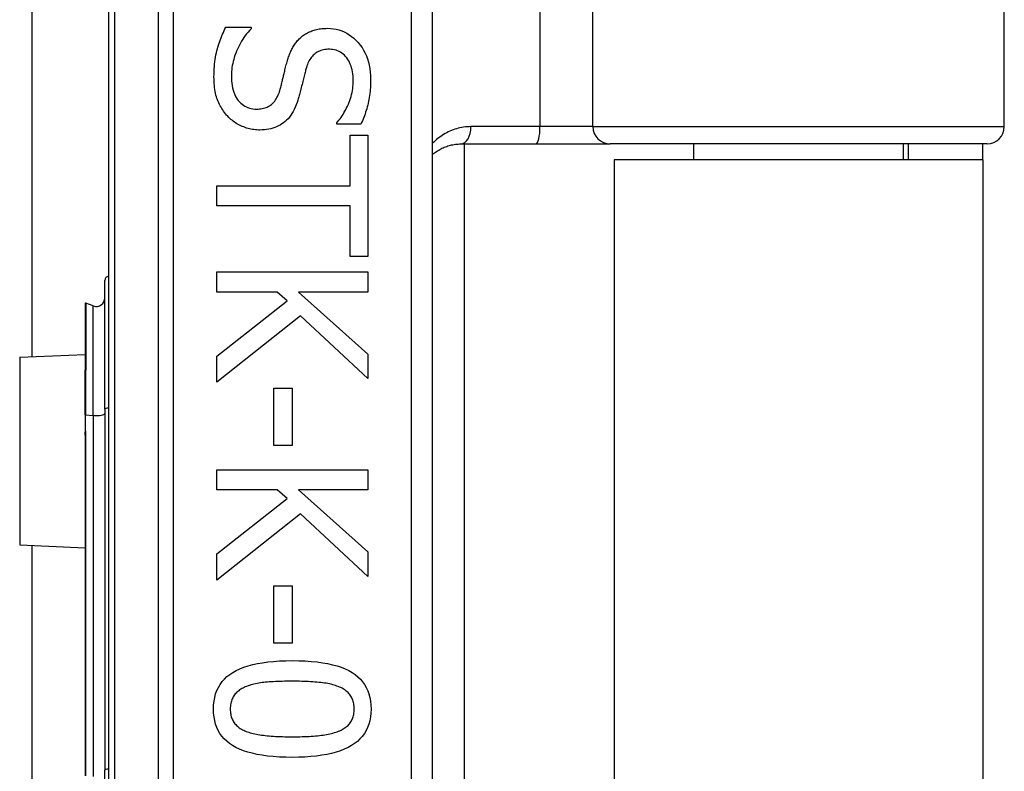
# Model space of a CAD drawing. Header units: inches. Extents: x 6 to 174, y 10 to 93.
# Tile 80 of 127: x 40.58 to 41.477, y 49.935 to 50.62. Entities that reach past the tile are written whole.
import ezdxf

# ---------------------------------------------------------------- set-up
doc = ezdxf.new("R2010")
doc.units = ezdxf.units.IN
doc.header["$MEASUREMENT"] = 0
doc.layers.add('Visible Edges(ANSI)', color=7, linetype='Continuous', lineweight=25)
doc.layers.add('Visible Tangent Edges(ANSI)', color=7, linetype='Continuous', lineweight=25)

msp = doc.modelspace()

# ---------------------------------------------------------------- linework, layer by layer
at = {"layer": 'Visible Edges(ANSI)'}
for p, q in [((40.59131, 50.31319), (40.59131, 66.09277)), ((41.47695, 50.5229), (41.47695, 51.10755)), ((40.66095, 50.81832), (40.66095, 48.93614)), ((40.95622, 49.12723), (40.95622, 50.62723)), ((40.76778, 50.6135), (40.79078, 50.6135)), ((40.79078, 50.6135), (40.79078, 50.61216)), ((40.86895, 50.52517), (40.86895, 50.52651)), ((40.89083, 50.52517), (40.86895, 50.52517)), ((40.88101, 50.51523), (40.89731, 50.51523)), ((40.88101, 50.469), (40.88101, 50.51523)), ((40.89731, 50.51523), (40.89731, 50.40446)), ((40.982, 50.50715), (41.05044, 50.50715)), ((40.98501, 50.50715), (40.98501, 49.24731)), ((41.05044, 50.50715), (41.11794, 50.50715)), ((41.4612, 50.50715), (41.11794, 50.50715)), ((41.19398, 50.50715), (41.19398, 50.49273)), ((41.38492, 50.50715), (41.38492, 50.49273)), ((41.38945, 50.50715), (41.38945, 50.49273)), ((41.45745, 50.49273), (41.45745, 50.50715)), ((41.45745, 50.49273), (41.12145, 50.49273)), ((41.12145, 50.49273), (41.12145, 49.26173)), ((41.45745, 50.49273), (41.45745, 49.26173)), ((40.75951, 50.45069), (40.75951, 50.469)), ((40.75951, 50.469), (40.88101, 50.469)), ((40.88101, 50.45069), (40.75951, 50.45069)), ((40.88101, 50.40446), (40.88101, 50.45069)), ((40.89731, 50.40446), (40.88101, 50.40446)), ((40.75951, 50.3905), (40.89731, 50.3905)), ((40.75951, 50.37219), (40.75951, 50.3905)), ((40.89731, 50.3905), (40.89731, 50.37219)), ((40.6577, 50.26545), (40.6577, 50.38279)), ((40.81456, 50.37219), (40.75951, 50.37219)), ((40.82361, 50.36415), (40.81456, 50.37219)), ((40.83399, 50.37219), (40.89731, 50.31569)), ((40.89731, 50.37219), (40.83399, 50.37219)), ((40.63978, 50.36164), (40.63978, 50.30095)), ((40.64713, 50.35953), (40.6403, 50.36201)), ((40.75951, 50.31379), (40.82361, 50.36415)), ((40.83578, 50.35041), (40.75951, 50.29)), ((40.89731, 50.29335), (40.83578, 50.35041)), ((40.58008, 50.3127), (40.63978, 50.31531)), ((40.89731, 50.31569), (40.89731, 50.29335)), ((40.75951, 50.29), (40.75951, 50.31379)), ((40.63978, 50.30095), (40.63978, 50.30033)), ((40.63978, 50.26033), (40.63978, 50.30033)), ((40.81144, 50.28464), (40.82819, 50.28464)), ((40.81144, 50.23249), (40.81144, 50.28464)), ((40.82819, 50.28464), (40.82819, 50.23249)), ((40.6577, 50.26545), (40.6577, 49.93659)), ((40.63978, 50.26033), (40.63978, 50.24752)), ((40.63978, 50.24752), (40.63978, 50.24182)), ((40.63978, 50.24182), (40.63978, 49.93139)), ((40.82819, 50.23249), (40.81144, 50.23249)), ((40.75951, 50.21027), (40.89731, 50.21027)), ((40.75951, 50.19196), (40.75951, 50.21027)), ((40.89731, 50.21027), (40.89731, 50.19196)), ((40.81456, 50.19196), (40.75951, 50.19196)), ((40.82361, 50.18392), (40.81456, 50.19196)), ((40.83399, 50.19196), (40.89731, 50.13546)), ((40.89731, 50.19196), (40.83399, 50.19196)), ((40.75951, 50.13356), (40.82361, 50.18392)), ((40.83578, 50.17018), (40.75951, 50.10977)), ((40.89731, 50.11312), (40.83578, 50.17018)), ((40.58008, 50.14176), (40.63978, 50.13915)), ((40.59131, 49.61319), (40.59131, 50.14127)), ((40.89731, 50.13546), (40.89731, 50.11312)), ((40.75951, 50.10977), (40.75951, 50.13356)), ((40.81144, 50.10441), (40.82819, 50.10441)), ((40.81144, 50.05227), (40.81144, 50.10441)), ((40.82819, 50.10441), (40.82819, 50.05227)), ((40.82819, 50.05227), (40.81144, 50.05227)), ((40.6577, 49.81787), (40.6577, 49.93659))]:
    msp.add_line(p, q, dxfattribs=at)
at = {"layer": 'Visible Edges(ANSI)', "flags": 128}
for points in [[(40.75706, 50.56827), (40.75708, 50.57074), (40.75714, 50.57314), (40.75725, 50.57547), (40.7574, 50.57775), (40.7576, 50.57997), (40.75784, 50.58212), (40.75812, 50.58421), (40.75845, 50.58624), (40.75882, 50.5882), (40.75923, 50.59011), (40.75968, 50.59195), (40.76018, 50.59373), (40.76071, 50.59547), (40.76126, 50.5972), (40.76183, 50.5989), (40.76242, 50.60059), (40.76302, 50.60227), (40.76365, 50.60392), (40.76429, 50.60556), (40.76495, 50.60718), (40.76563, 50.60879), (40.76633, 50.61037), (40.76704, 50.61194), (40.76778, 50.6135)], [(40.79078, 50.61216), (40.78939, 50.61063), (40.78806, 50.60908), (40.78677, 50.60748), (40.78554, 50.60586), (40.78437, 50.6042), (40.78324, 50.60251), (40.78217, 50.60079), (40.78115, 50.59903), (40.78019, 50.59724), (40.77927, 50.59541), (40.77841, 50.59356), (40.7776, 50.59167), (40.77685, 50.58976), (40.77617, 50.58787), (40.77555, 50.586), (40.775, 50.58413), (40.77451, 50.58227), (40.77409, 50.58043), (40.77373, 50.5786), (40.77343, 50.57678), (40.77321, 50.57497), (40.77304, 50.57317), (40.77295, 50.57139), (40.77291, 50.56961)], [(40.83545, 50.60356), (40.83622, 50.60425), (40.83702, 50.60492), (40.83783, 50.60556), (40.83867, 50.60618), (40.83953, 50.60677), (40.84042, 50.60733), (40.84132, 50.60786), (40.84225, 50.60837), (40.84319, 50.60886), (40.84416, 50.60931), (40.84515, 50.60974), (40.84617, 50.61015), (40.8472, 50.61052), (40.84827, 50.61086), (40.84936, 50.61117), (40.85047, 50.61145), (40.85161, 50.61169), (40.85278, 50.61191), (40.85398, 50.61208), (40.8552, 50.61223), (40.85645, 50.61235), (40.85772, 50.61243), (40.85902, 50.61248), (40.86035, 50.61249)], [(40.86035, 50.61249), (40.8631, 50.6124), (40.86578, 50.61213), (40.86838, 50.61168), (40.87091, 50.61104), (40.87337, 50.61022), (40.87574, 50.60923), (40.87805, 50.60805), (40.88027, 50.60669), (40.88243, 50.60514), (40.8845, 50.60342), (40.8865, 50.60151), (40.88843, 50.59943), (40.89024, 50.5972), (40.89189, 50.59487), (40.89339, 50.59245), (40.89473, 50.58992), (40.89591, 50.5873), (40.89693, 50.58458), (40.8978, 50.58175), (40.89851, 50.57883), (40.89906, 50.57581), (40.89945, 50.57269), (40.89969, 50.56947), (40.89977, 50.56615)], [(40.82327, 50.58078), (40.8236, 50.58196), (40.82393, 50.58312), (40.82428, 50.58426), (40.82465, 50.58538), (40.82502, 50.58647), (40.82541, 50.58755), (40.82581, 50.5886), (40.82623, 50.58964), (40.82666, 50.59065), (40.8271, 50.59164), (40.82755, 50.59261), (40.82802, 50.59356), (40.82851, 50.5945), (40.82902, 50.59541), (40.82955, 50.5963), (40.83011, 50.59718), (40.83069, 50.59804), (40.8313, 50.59888), (40.83193, 50.59971), (40.83259, 50.60051), (40.83326, 50.6013), (40.83397, 50.60207), (40.83469, 50.60282), (40.83545, 50.60356)], [(40.86225, 50.5934), (40.86082, 50.59337), (40.85944, 50.59327), (40.85811, 50.59311), (40.85683, 50.59288), (40.8556, 50.59259), (40.85442, 50.59224), (40.85328, 50.59182), (40.8522, 50.59134), (40.85116, 50.59079), (40.85017, 50.59018), (40.84923, 50.5895), (40.84834, 50.58876), (40.8475, 50.58796), (40.84669, 50.58711), (40.84593, 50.58619), (40.8452, 50.58522), (40.84451, 50.58419), (40.84386, 50.58311), (40.84325, 50.58197), (40.84269, 50.58077), (40.84216, 50.57952), (40.84167, 50.57821), (40.84122, 50.57684), (40.84081, 50.57542)], [(40.88391, 50.56492), (40.88387, 50.56701), (40.88374, 50.56903), (40.88354, 50.57098), (40.88325, 50.57287), (40.88287, 50.57469), (40.88242, 50.57644), (40.88188, 50.57812), (40.88125, 50.57974), (40.88055, 50.58129), (40.87976, 50.58277), (40.87889, 50.58418), (40.87793, 50.58552), (40.87691, 50.58678), (40.87584, 50.58793), (40.87471, 50.58897), (40.87354, 50.5899), (40.87231, 50.59072), (40.87103, 50.59143), (40.86969, 50.59203), (40.86831, 50.59252), (40.86687, 50.59291), (40.86538, 50.59318), (40.86384, 50.59334), (40.86225, 50.5934)], [(40.81702, 50.55588), (40.81732, 50.55693), (40.8176, 50.55797), (40.81788, 50.55899), (40.81815, 50.56), (40.81841, 50.561), (40.81867, 50.56198), (40.81892, 50.56294), (40.81916, 50.56389), (40.81939, 50.56483), (40.81961, 50.56575), (40.81983, 50.56666), (40.82004, 50.56755), (40.82025, 50.56845), (40.82047, 50.56939), (40.8207, 50.57036), (40.82094, 50.57137), (40.8212, 50.57242), (40.82146, 50.57351), (40.82174, 50.57463), (40.82202, 50.57579), (40.82232, 50.57698), (40.82263, 50.57821), (40.82294, 50.57948), (40.82327, 50.58078)], [(40.84081, 50.57542), (40.84054, 50.57443), (40.84027, 50.57341), (40.84, 50.57235), (40.83971, 50.57126), (40.83943, 50.57012), (40.83913, 50.56896), (40.83883, 50.56775), (40.83852, 50.56651), (40.83821, 50.56523), (40.83789, 50.56392), (40.83756, 50.56257), (40.83723, 50.56118), (40.8369, 50.5598), (40.83657, 50.55845), (40.83625, 50.55714), (40.83593, 50.55588), (40.83562, 50.55465), (40.83531, 50.55346), (40.835, 50.55231), (40.8347, 50.55121), (40.83441, 50.55014), (40.83412, 50.54911), (40.83383, 50.54812), (40.83355, 50.54717)], [(40.76956, 50.53232), (40.76858, 50.53343), (40.76763, 50.53456), (40.76672, 50.53572), (40.76585, 50.53691), (40.76502, 50.53812), (40.76423, 50.53935), (40.76348, 50.54061), (40.76276, 50.54189), (40.76209, 50.5432), (40.76145, 50.54454), (40.76085, 50.5459), (40.7603, 50.54728), (40.75978, 50.5487), (40.75931, 50.55019), (40.75888, 50.55173), (40.7585, 50.55333), (40.75816, 50.555), (40.75787, 50.55672), (40.75762, 50.55849), (40.75742, 50.56033), (40.75726, 50.56223), (40.75715, 50.56418), (40.75708, 50.5662), (40.75706, 50.56827)], [(40.77291, 50.56961), (40.77296, 50.56713), (40.77309, 50.56476), (40.77331, 50.56248), (40.77361, 50.56031), (40.77401, 50.55825), (40.77449, 50.55628), (40.77506, 50.55442), (40.77572, 50.55266), (40.77646, 50.55101), (40.77729, 50.54946), (40.77821, 50.54801), (40.77922, 50.54667), (40.7803, 50.54543), (40.78144, 50.54429), (40.78263, 50.54327), (40.78388, 50.54235), (40.78519, 50.54155), (40.78655, 50.54084), (40.78797, 50.54025), (40.78945, 50.53977), (40.79098, 50.53939), (40.79257, 50.53912), (40.79421, 50.53896), (40.79592, 50.5389)], [(40.89977, 50.56615), (40.89975, 50.56422), (40.8997, 50.56232), (40.89962, 50.56043), (40.89951, 50.55856), (40.89937, 50.55671), (40.89919, 50.55487), (40.89899, 50.55306), (40.89875, 50.55126), (40.89848, 50.54948), (40.89818, 50.54773), (40.89784, 50.54599), (40.89748, 50.54426), (40.89708, 50.54256), (40.89666, 50.54088), (40.8962, 50.53922), (40.89572, 50.53758), (40.89521, 50.53596), (40.89467, 50.53435), (40.8941, 50.53277), (40.89351, 50.53121), (40.89288, 50.52967), (40.89223, 50.52815), (40.89154, 50.52665), (40.89083, 50.52517)], [(40.86895, 50.52651), (40.86994, 50.52763), (40.87091, 50.52881), (40.87186, 50.53003), (40.87279, 50.53131), (40.8737, 50.53264), (40.87458, 50.53402), (40.87545, 50.53545), (40.87629, 50.53693), (40.87711, 50.53846), (40.87791, 50.54005), (40.87869, 50.54168), (40.87944, 50.54337), (40.88016, 50.54509), (40.88081, 50.54682), (40.8814, 50.54857), (40.88192, 50.55033), (40.88239, 50.55211), (40.88279, 50.5539), (40.88313, 50.5557), (40.88341, 50.55752), (40.88363, 50.55935), (40.88378, 50.56119), (40.88388, 50.56305), (40.88391, 50.56492)], [(40.79592, 50.5389), (40.79727, 50.53893), (40.79858, 50.53902), (40.79985, 50.53916), (40.80108, 50.53936), (40.80226, 50.53961), (40.8034, 50.53992), (40.80449, 50.54029), (40.80554, 50.54072), (40.80655, 50.5412), (40.80752, 50.54173), (40.80844, 50.54233), (40.80932, 50.54298), (40.81015, 50.54369), (40.81096, 50.54447), (40.81172, 50.54531), (40.81246, 50.54622), (40.81315, 50.5472), (40.81381, 50.54824), (40.81444, 50.54935), (40.81502, 50.55052), (40.81558, 50.55176), (40.81609, 50.55307), (40.81658, 50.55444), (40.81702, 50.55588)], [(40.83355, 50.54717), (40.83279, 50.54486), (40.83197, 50.54265), (40.83109, 50.54055), (40.83015, 50.53856), (40.82915, 50.53667), (40.82809, 50.53488), (40.82697, 50.53321), (40.82578, 50.53163), (40.82453, 50.53017), (40.82323, 50.5288), (40.82186, 50.52755), (40.82043, 50.5264), (40.81894, 50.52535), (40.81739, 50.52438), (40.81579, 50.52352), (40.81413, 50.52274), (40.81241, 50.52205), (40.81064, 50.52146), (40.80881, 50.52095), (40.80693, 50.52054), (40.80499, 50.52022), (40.80299, 50.51999), (40.80093, 50.51986), (40.79882, 50.51981)], [(40.79882, 50.51981), (40.79746, 50.51983), (40.79611, 50.5199), (40.79476, 50.52002), (40.79342, 50.52018), (40.79208, 50.52038), (40.79075, 50.52063), (40.78942, 50.52093), (40.7881, 50.52127), (40.78678, 50.52166), (40.78547, 50.5221), (40.78416, 50.52258), (40.78285, 50.5231), (40.78157, 50.52367), (40.78031, 50.52427), (40.77909, 50.52491), (40.7779, 50.52559), (40.77674, 50.5263), (40.77562, 50.52705), (40.77453, 50.52784), (40.77347, 50.52866), (40.77245, 50.52952), (40.77145, 50.53042), (40.77049, 50.53135), (40.76956, 50.53232)], [(40.95623, 50.49757), (40.9571, 50.4983), (40.95799, 50.499), (40.9589, 50.49968), (40.95983, 50.50033), (40.96078, 50.50095), (40.96175, 50.50155), (40.96273, 50.50211), (40.96373, 50.50266), (40.96475, 50.50317), (40.96579, 50.50366), (40.96685, 50.50412), (40.96792, 50.50455), (40.96901, 50.50495), (40.97011, 50.50532), (40.97124, 50.50565), (40.97238, 50.50596), (40.97353, 50.50623), (40.9747, 50.50647), (40.97589, 50.50667), (40.97709, 50.50684), (40.9783, 50.50698), (40.97953, 50.50707), (40.98076, 50.50713), (40.982, 50.50715)], [(40.75661, 49.99219), (40.75673, 49.9959), (40.7571, 49.99945), (40.75772, 50.00282), (40.75858, 50.00603), (40.75968, 50.00907), (40.76103, 50.01194), (40.76263, 50.01464), (40.76448, 50.01718), (40.76657, 50.01954), (40.7689, 50.02174), (40.77148, 50.02377), (40.77431, 50.02563), (40.77739, 50.02734), (40.78073, 50.02889), (40.78432, 50.0303), (40.78817, 50.03156), (40.79229, 50.03267), (40.79666, 50.03363), (40.80128, 50.03445), (40.80617, 50.03511), (40.81132, 50.03563), (40.81672, 50.036), (40.82238, 50.03622), (40.8283, 50.0363)], [(40.8283, 50.0363), (40.83438, 50.03622), (40.84017, 50.036), (40.84569, 50.03562), (40.85094, 50.0351), (40.8559, 50.03443), (40.86058, 50.0336), (40.86499, 50.03263), (40.86912, 50.03151), (40.87297, 50.03024), (40.87654, 50.02881), (40.87983, 50.02724), (40.88285, 50.02552), (40.8856, 50.02364), (40.88812, 50.0216), (40.8904, 50.0194), (40.89243, 50.01703), (40.89423, 50.0145), (40.89579, 50.0118), (40.89711, 50.00894), (40.89818, 50.00592), (40.89902, 50.00273), (40.89962, 49.99938), (40.89998, 49.99587), (40.9001, 49.99219)], [(40.78676, 50.01285), (40.78559, 50.01239), (40.78447, 50.01189), (40.78339, 50.01137), (40.78236, 50.01081), (40.78138, 50.01022), (40.78044, 50.0096), (40.77954, 50.00894), (40.7787, 50.00826), (40.77789, 50.00754), (40.77714, 50.00679), (40.77643, 50.00601), (40.77576, 50.0052), (40.77515, 50.00435), (40.77458, 50.00346), (40.77408, 50.00252), (40.77362, 50.00155), (40.77322, 50.00052), (40.77287, 49.99946), (40.77258, 49.99836), (40.77234, 49.99721), (40.77215, 49.99602), (40.77202, 49.99478), (40.77194, 49.99351), (40.77191, 49.99219)], [(40.8283, 50.01754), (40.82591, 50.01753), (40.82359, 50.01751), (40.82134, 50.01748), (40.81916, 50.01744), (40.81704, 50.01738), (40.81498, 50.01731), (40.813, 50.01723), (40.81108, 50.01714), (40.80923, 50.01704), (40.80744, 50.01692), (40.80572, 50.01679), (40.80407, 50.01664), (40.80246, 50.01648), (40.80089, 50.01629), (40.79934, 50.01607), (40.79783, 50.01583), (40.79634, 50.01555), (40.79488, 50.01525), (40.79346, 50.01492), (40.79206, 50.01456), (40.79069, 50.01417), (40.78935, 50.01376), (40.78804, 50.01332), (40.78676, 50.01285)], [(40.87029, 50.01274), (40.86909, 50.01319), (40.86784, 50.01362), (40.86654, 50.01402), (40.86519, 50.0144), (40.86378, 50.01475), (40.86233, 50.01508), (40.86082, 50.01539), (40.85927, 50.01566), (40.85766, 50.01592), (40.856, 50.01615), (40.85429, 50.01635), (40.85253, 50.01653), (40.85072, 50.01669), (40.84888, 50.01684), (40.847, 50.01697), (40.84507, 50.01709), (40.84311, 50.0172), (40.84111, 50.01729), (40.83907, 50.01736), (40.837, 50.01743), (40.83488, 50.01748), (40.83273, 50.01751), (40.83053, 50.01753), (40.8283, 50.01754)], [(40.8848, 49.99219), (40.88478, 49.99346), (40.8847, 49.99468), (40.88458, 49.99587), (40.8844, 49.99702), (40.88417, 49.99814), (40.88389, 49.99921), (40.88357, 50.00025), (40.88319, 50.00125), (40.88276, 50.00221), (40.88228, 50.00313), (40.88175, 50.00402), (40.88117, 50.00486), (40.88054, 50.00568), (40.87986, 50.00646), (40.87913, 50.00722), (40.87835, 50.00795), (40.87752, 50.00865), (40.87664, 50.00932), (40.8757, 50.00996), (40.87472, 50.01057), (40.87369, 50.01116), (40.8726, 50.01171), (40.87147, 50.01224), (40.87029, 50.01274)], [(40.82841, 49.94819), (40.82237, 49.94827), (40.8166, 49.94849), (40.81111, 49.94887), (40.80589, 49.94939), (40.80094, 49.95006), (40.79627, 49.95089), (40.79187, 49.95186), (40.78774, 49.95298), (40.78389, 49.95426), (40.78031, 49.95568), (40.777, 49.95725), (40.77397, 49.95897), (40.7712, 49.96085), (40.76867, 49.96289), (40.76638, 49.96509), (40.76433, 49.96745), (40.76252, 49.96998), (40.76095, 49.97266), (40.75962, 49.97551), (40.75854, 49.97852), (40.7577, 49.9817), (40.75709, 49.98503), (40.75673, 49.98853), (40.75661, 49.99219)], [(40.77191, 49.99219), (40.77193, 49.99094), (40.77201, 49.98973), (40.77214, 49.98856), (40.77231, 49.98742), (40.77254, 49.98632), (40.77282, 49.98525), (40.77314, 49.98422), (40.77352, 49.98323), (40.77395, 49.98228), (40.77443, 49.98136), (40.77496, 49.98047), (40.77554, 49.97963), (40.77617, 49.97881), (40.77685, 49.97803), (40.77758, 49.97728), (40.77836, 49.97656), (40.77919, 49.97586), (40.78007, 49.9752), (40.78101, 49.97457), (40.78199, 49.97397), (40.78302, 49.9734), (40.78411, 49.97286), (40.78524, 49.97235), (40.78642, 49.97187)], [(40.9001, 49.99219), (40.89998, 49.9885), (40.8996, 49.98497), (40.89898, 49.98161), (40.89812, 49.97841), (40.897, 49.97538), (40.89563, 49.97252), (40.89402, 49.96983), (40.89216, 49.9673), (40.89005, 49.96494), (40.88769, 49.96275), (40.88509, 49.96072), (40.88223, 49.95886), (40.87913, 49.95715), (40.87578, 49.9556), (40.87217, 49.95419), (40.86831, 49.95293), (40.8642, 49.95182), (40.85984, 49.95086), (40.85523, 49.95005), (40.85037, 49.94938), (40.84526, 49.94886), (40.83989, 49.94849), (40.83428, 49.94827), (40.82841, 49.94819)], [(40.87051, 49.97198), (40.87166, 49.97246), (40.87276, 49.97297), (40.87381, 49.9735), (40.87482, 49.97407), (40.87578, 49.97466), (40.87669, 49.97529), (40.87756, 49.97594), (40.87838, 49.97662), (40.87915, 49.97733), (40.87987, 49.97807), (40.88054, 49.97883), (40.88117, 49.97963), (40.88175, 49.98046), (40.88228, 49.98133), (40.88276, 49.98223), (40.88319, 49.98318), (40.88357, 49.98417), (40.88389, 49.9852), (40.88417, 49.98626), (40.8844, 49.98737), (40.88458, 49.98852), (40.8847, 49.9897), (40.88478, 49.99093), (40.8848, 49.99219)], [(40.78642, 49.97187), (40.78759, 49.97143), (40.7888, 49.97102), (40.79006, 49.97062), (40.79138, 49.97025), (40.79274, 49.9699), (40.79416, 49.96958), (40.79563, 49.96927), (40.79714, 49.96899), (40.79871, 49.96873), (40.80034, 49.96849), (40.80201, 49.96827), (40.80373, 49.96807), (40.80551, 49.96789), (40.80733, 49.96773), (40.80921, 49.96758), (40.81114, 49.96745), (40.81312, 49.96733), (40.81515, 49.96723), (40.81723, 49.96715), (40.81937, 49.96708), (40.82155, 49.96702), (40.82379, 49.96698), (40.82607, 49.96696), (40.82841, 49.96695)], [(40.82841, 49.96695), (40.83075, 49.96696), (40.83303, 49.96698), (40.83527, 49.96702), (40.83745, 49.96708), (40.83958, 49.96715), (40.84166, 49.96723), (40.84368, 49.96733), (40.84566, 49.96745), (40.84758, 49.96758), (40.84945, 49.96773), (40.85127, 49.96789), (40.85303, 49.96807), (40.85475, 49.96827), (40.85642, 49.96849), (40.85804, 49.96873), (40.85962, 49.969), (40.86114, 49.96929), (40.86262, 49.96961), (40.86406, 49.96994), (40.86544, 49.9703), (40.86678, 49.97069), (40.86807, 49.97109), (40.86931, 49.97152), (40.87051, 49.97198)]]:
    msp.add_lwpolyline(points, dxfattribs=at)
at = {"layer": 'Visible Edges(ANSI)'}
for centre, radius, start, end in [((41.4612, 50.5229), 0.01575, 270, 0), ((40.66163, 50.38279), 0.00394, 100.02047, 180), ((40.64017, 50.36164), 0.000394, 70, 180), ((40.64982, 50.36693), 0.00787, 250, 0)]:
    msp.add_arc(centre, radius, start, end, dxfattribs=at)
at = {"layer": 'Visible Tangent Edges(ANSI)'}
for p, q in [((41.054, 51.10755), (41.054, 50.5229)), ((41.10221, 50.5229), (41.10221, 51.10755)), ((40.66671, 48.93614), (40.66671, 50.81832)), ((40.70636, 50.62723), (40.70636, 49.12723)), ((40.72028, 49.12723), (40.72028, 50.62723)), ((40.93654, 50.62723), (40.93654, 49.12723)), ((41.054, 50.5229), (40.99114, 50.5229)), ((41.10221, 50.5229), (41.054, 50.5229)), ((41.10221, 50.5229), (41.47695, 50.5229)), ((40.6403, 50.36201), (40.6403, 50.30115)), ((40.64713, 50.25974), (40.64713, 50.35953)), ((40.58008, 50.3127), (40.58008, 50.14176)), ((40.64004, 50.30043), (40.64004, 50.26037)), ((40.64004, 50.24756), (40.64004, 50.26037)), ((40.64004, 50.26037), (40.64713, 50.25974)), ((40.64713, 50.25974), (40.64713, 49.93087)), ((40.6403, 49.93148), (40.6403, 50.24191))]:
    msp.add_line(p, q, dxfattribs=at)
at = {"layer": 'Visible Tangent Edges(ANSI)', "flags": 128}
for points in [[(40.99114, 50.5229), (40.98944, 50.52287), (40.98775, 50.52278), (40.98607, 50.52262), (40.98441, 50.52241), (40.98277, 50.52214), (40.98114, 50.52181), (40.97954, 50.52143), (40.97797, 50.521), (40.97642, 50.52052), (40.97489, 50.51998), (40.97339, 50.5194), (40.97191, 50.51877), (40.97046, 50.51809), (40.96903, 50.51736), (40.96763, 50.51659), (40.96625, 50.51578), (40.9649, 50.51492), (40.96358, 50.51402), (40.96229, 50.51308), (40.96102, 50.51209), (40.95978, 50.51107), (40.95857, 50.50999), (40.95739, 50.50888), (40.95623, 50.50772)], [(40.64004, 50.30043), (40.64002, 50.30048), (40.64001, 50.30052), (40.63999, 50.30056), (40.63997, 50.30059), (40.63996, 50.30063), (40.63994, 50.30066), (40.63993, 50.30069), (40.63991, 50.30071), (40.6399, 50.30074), (40.63988, 50.30076), (40.63987, 50.30078), (40.63986, 50.3008), (40.63984, 50.30082), (40.63983, 50.30083), (40.63982, 50.30085), (40.63981, 50.30086), (40.6398, 50.30087), (40.6398, 50.30088), (40.63979, 50.3009), (40.63979, 50.30091), (40.63978, 50.30092), (40.63978, 50.30093), (40.63978, 50.30094), (40.63978, 50.30095)], [(40.64004, 50.30043), (40.64006, 50.30046), (40.64008, 50.30048), (40.6401, 50.30051), (40.64011, 50.30054), (40.64013, 50.30056), (40.64015, 50.30059), (40.64016, 50.30062), (40.64018, 50.30065), (40.64019, 50.30068), (40.64021, 50.30071), (40.64022, 50.30073), (40.64023, 50.30076), (40.64024, 50.30079), (40.64025, 50.30083), (40.64026, 50.30086), (40.64027, 50.30089), (40.64028, 50.30092), (40.64028, 50.30095), (40.64029, 50.30098), (40.6403, 50.30102), (40.6403, 50.30105), (40.6403, 50.30108), (40.6403, 50.30112), (40.6403, 50.30115)], [(40.63978, 50.24182), (40.63978, 50.24206), (40.63978, 50.2423), (40.63978, 50.24255), (40.63979, 50.24279), (40.6398, 50.24303), (40.6398, 50.24327), (40.63981, 50.24351), (40.63982, 50.24375), (40.63983, 50.24399), (40.63985, 50.24423), (40.63986, 50.24447), (40.63987, 50.24471), (40.63988, 50.24495), (40.6399, 50.24519), (40.63991, 50.24543), (40.63992, 50.24567), (40.63994, 50.24591), (40.63995, 50.24615), (40.63997, 50.24638), (40.63998, 50.24662), (40.64, 50.24686), (40.64001, 50.24709), (40.64002, 50.24733), (40.64004, 50.24756)], [(40.6403, 50.24191), (40.6403, 50.24214), (40.6403, 50.24238), (40.6403, 50.24261), (40.64029, 50.24285), (40.64028, 50.24309), (40.64028, 50.24332), (40.64027, 50.24356), (40.64026, 50.24379), (40.64025, 50.24403), (40.64024, 50.24426), (40.64022, 50.2445), (40.64021, 50.24473), (40.6402, 50.24497), (40.64018, 50.24521), (40.64017, 50.24544), (40.64016, 50.24568), (40.64014, 50.24591), (40.64013, 50.24615), (40.64011, 50.24638), (40.6401, 50.24662), (40.64008, 50.24686), (40.64007, 50.24709), (40.64005, 50.24733), (40.64004, 50.24756)]]:
    msp.add_lwpolyline(points, dxfattribs=at)
at = {"layer": 'Visible Tangent Edges(ANSI)'}
for centre, major_axis, ratio, start_param, end_param in [((40.982, 50.5229), (0, -0.01575), 0.580671, 0, 1.570796), ((41.05044, 50.5229), (0, -0.01575), 0.225879, 0, 1.570796), ((41.11794, 50.5229), (0, -0.01575), 0.998608, 4.712389, 6.283185), ((40.64017, 50.30095), (-0.000394, 0), 0.548442, 4.363323, 6.283185), ((40.63997, 50.30033), (-0.000197, 0), 0.542742, 4.363323, 6.283185), ((40.64982, 50.26156), (0.00787, 0), 0.245714, 4.363323, 6.283185), ((40.66163, 50.26545), (-0.00394, 0), 0.245714, 4.887279, 6.283185), ((40.63997, 50.26033), (-0.000197, 0), 0.245714, 4.363323, 6.283185), ((40.63997, 50.24752), (-0.000197, 0), 0.245714, 4.363323, 6.283185), ((40.64017, 50.24182), (-0.000394, 0), 0.245714, 4.363323, 6.283185), ((40.66163, 49.93659), (-0.00394, 0), 0.245714, 4.887279, 6.283185)]:
    msp.add_ellipse(centre, major_axis=major_axis, ratio=ratio, start_param=start_param, end_param=end_param, dxfattribs=at)

doc.saveas('drawing.dxf')
